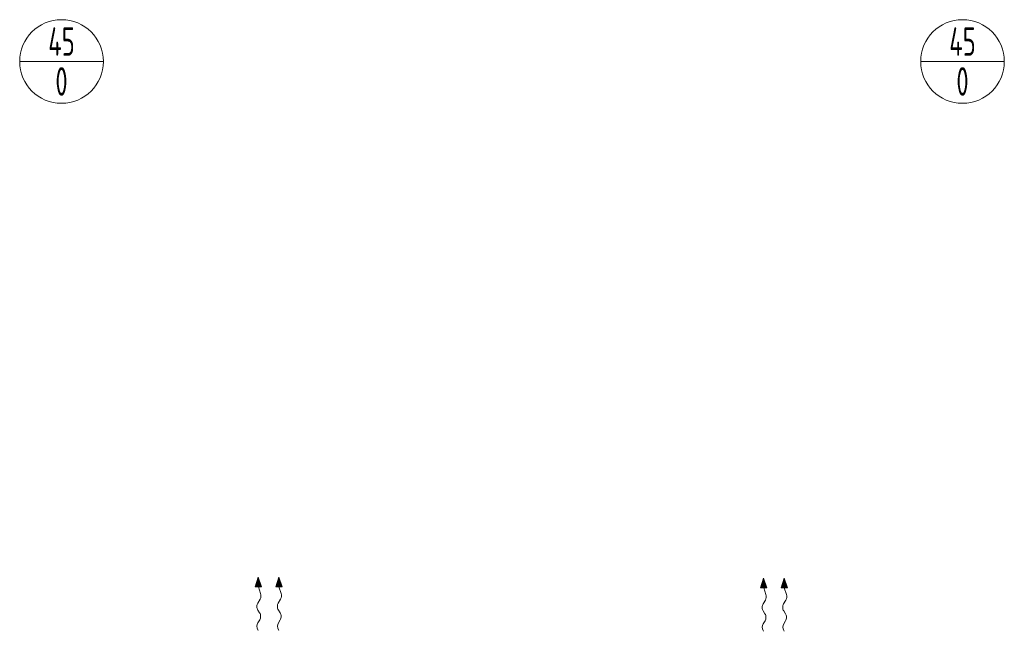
# Model space of a CAD drawing. Header units: millimetres. Extents: x 8221 to 89444, y -105166 to -5578.
# Tile 25 of 118: x 25653 to 29971, y -68711 to -66029. Entities that reach past the tile are written whole.
import ezdxf
from ezdxf.enums import TextEntityAlignment as Align

# ---------------------------------------------------------------- set-up
doc = ezdxf.new("R2010")
doc.units = ezdxf.units.MM
doc.layers.add('VZT_52 POPIS - DISTRIBUCE', color=7, linetype='Continuous', lineweight=5)
doc.styles.add('JS', font='isocp.shx', dxfattribs={"width": 0.6, "height": 125})

msp = doc.modelspace()

# ---------------------------------------------------------------- linework, layer by layer
at = {"color": 0, "lineweight": 13}
for p, q in [((26699.6, -68473), (26686.2, -68516.2)), ((26714.1, -68515.8), (26699.6, -68473)), ((26789.6, -68473), (26776.2, -68516.2)), ((26804.1, -68515.8), (26789.6, -68473)), ((26686.2, -68516.2), (26700.2, -68516)), ((26714.1, -68515.8), (26700.2, -68516)), ((26700.2, -68516), (26709.9, -68544.7)), ((26776.2, -68516.2), (26790.2, -68516)), ((26804.1, -68515.8), (26790.2, -68516)), ((26790.2, -68516), (26799.9, -68544.7)), ((28915.4, -68477.1), (28902.1, -68520.3)), ((28930, -68519.9), (28915.4, -68477.1)), ((29005.4, -68477.1), (28992.1, -68520.3)), ((29020, -68519.9), (29005.4, -68477.1)), ((28902.1, -68520.3), (28916, -68520.1)), ((28930, -68519.9), (28916, -68520.1)), ((28916, -68520.1), (28925.7, -68548.7)), ((28992.1, -68520.3), (29006, -68520.1)), ((29020, -68519.9), (29006, -68520.1)), ((29006, -68520.1), (29015.7, -68548.7)), ((26707.6, -68570.1), (26697.2, -68586.6)), ((26797.6, -68570.1), (26787.2, -68586.6)), ((28923.5, -68574.1), (28913.1, -68590.7)), ((29013.5, -68574.1), (29003.1, -68590.7)), ((26697.6, -68617.6), (26705.6, -68629.5)), ((26787.6, -68617.6), (26795.6, -68629.5)), ((28913.5, -68621.6), (28921.5, -68633.6)), ((29003.5, -68621.6), (29011.5, -68633.6)), ((26706, -68660.5), (26697.9, -68673.4)), ((26796, -68660.5), (26787.9, -68673.4)), ((28921.9, -68664.5), (28913.7, -68677.5)), ((29011.9, -68664.5), (29003.7, -68677.5))]:
    msp.add_line(p, q, dxfattribs=at)
at = {"lineweight": 13}
for p, q in [((26697.7, -68703.6), (26699.6, -68706.7)), ((26787.7, -68703.6), (26789.6, -68706.7)), ((28913.6, -68707.6), (28915.4, -68710.7)), ((29003.6, -68707.6), (29005.4, -68710.7))]:
    msp.add_line(p, q, dxfattribs=at)
at = {"color": 0, "lineweight": 13}
for centre, start_param, end_param in [((26698.1, -68554.7), 3.908129, 5.191299), ((26788.1, -68554.7), 3.908129, 5.191299), ((28913.9, -68558.8), 3.908129, 5.191299), ((29003.9, -68558.8), 3.908129, 5.191299), ((26706.8, -68602), 0.766537, 2.375056), ((26796.8, -68602), 0.766537, 2.375056), ((28922.6, -68606), 0.766537, 2.375056), ((29012.6, -68606), 0.766537, 2.375056), ((26696.5, -68645.1), 3.908129, 5.516649), ((26786.5, -68645.1), 3.908129, 5.516649), ((28912.3, -68649.2), 3.908129, 5.516649), ((29002.3, -68649.2), 3.908129, 5.516649), ((26707.4, -68688.8), 0.766537, 2.320574), ((26797.4, -68688.8), 0.766537, 2.320574), ((28923.2, -68692.9), 0.766537, 2.320574), ((29013.2, -68692.9), 0.766537, 2.320574)]:
    msp.add_ellipse(centre, major_axis=(-0.3, 21.5), ratio=0.625, start_param=start_param, end_param=end_param, dxfattribs=at)
for points in [[(26714.1, -68515.8), (26686.2, -68516.2), (26699.6, -68473)], [(26804.1, -68515.8), (26776.2, -68516.2), (26789.6, -68473)], [(28930, -68519.9), (28902.1, -68520.3), (28915.4, -68477.1)], [(29020, -68519.9), (28992.1, -68520.3), (29005.4, -68477.1)]]:
    msp.add_solid(points, dxfattribs=at)
at = {"layer": 'VZT_52 POPIS - DISTRIBUCE'}
for p, q in [((25653.4, -66212), (26020.2, -66212)), ((29604.2, -66212), (29971, -66212))]:
    msp.add_line(p, q, dxfattribs=at)
for centre in [(25836.8, -66212), (29787.6, -66212)]:
    msp.add_circle(centre, 183.4, dxfattribs=at)

# ---------------------------------------------------------------- texts
at = {"layer": 'VZT_52 POPIS - DISTRIBUCE', "ltscale": 50, "style": 'JS', "width": 0.7}
for s, p in [('45', (25836.8, -66124.5)), ('45', (29787.6, -66124.5)), ('0', (25836.8, -66299.5)), ('0', (29787.6, -66299.5))]:
    msp.add_text(s, height=125, dxfattribs=at).set_placement(p, align=Align.MIDDLE_CENTER)

doc.saveas('drawing.dxf')
